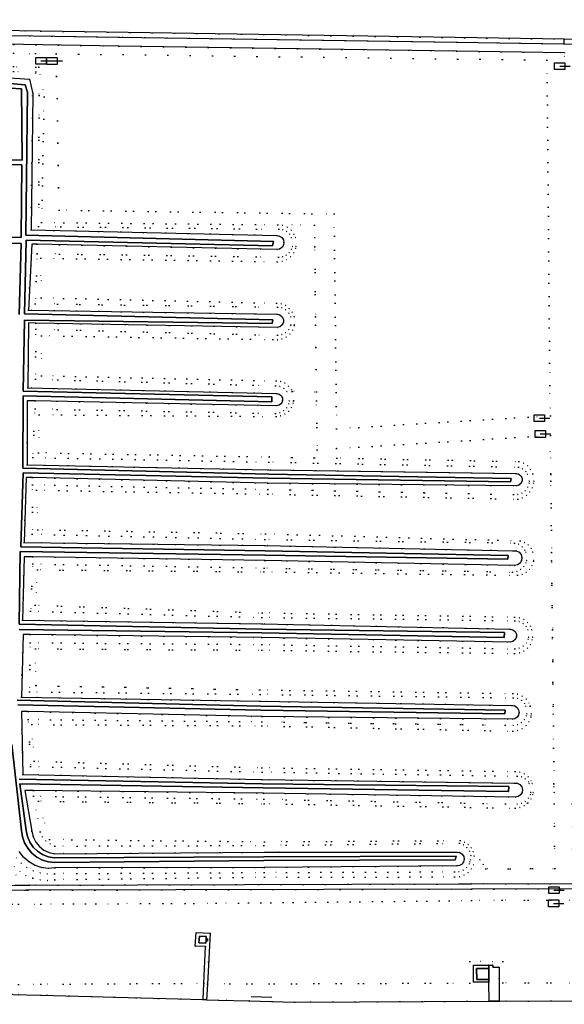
# Model space of a CAD drawing. Header units: metres. Extents: x 174791 to 179073, y 406431 to 409043.
# Tile 160 of 256: x 175494 to 175651, y 407948 to 408233. Entities that reach past the tile are written whole.
import ezdxf

# ---------------------------------------------------------------- set-up
doc = ezdxf.new("R2010")
doc.units = ezdxf.units.M
doc.linetypes.add('DOT', pattern=[6.35, 0, -6.35])
doc.layers.get('0').update_dxf_attribs({"color": 254})
for name, color, linetype in [('ondersteunendwaterdeel_oever_slootkant', 254, 'Continuous'), ('panden', 254, 'Continuous'), ('scheiding_doorgang', 254, 'Continuous'), ('scheiding_faunaraster', 254, 'Continuous'), ('scheiding_hek', 254, 'Continuous'), ('straatmeubilair_afsluitboom', 254, 'Continuous'), ('terreindeelbegroeid', 254, 'DOT'), ('terreindeelonbegroeid', 254, 'DOT'), ('waterdeel', 254, 'Continuous'), ('wegdeel_rijbaan', 254, 'Continuous'), ('wegdeel_voetpad', 254, 'Continuous'), ('wegdeel_voetpad_op_trap', 254, 'Continuous')]:
    doc.layers.add(name, color=color, linetype=linetype)

# ---------------------------------------------------------------- blocks, each defined once
blk = doc.blocks.new('065')
at = {"color": 0, "linetype": 'Continuous'}
blk.add_line((0, 0), (3, 0), dxfattribs=at)
blk.add_3dface([(-1.5, 1), (1.5, 1), (1.5, -1), (-1.5, -1)], dxfattribs=at)

msp = doc.modelspace()

# ---------------------------------------------------------------- linework, layer by layer
at = {"layer": 'ondersteunendwaterdeel_oever_slootkant'}
for points in [[(175488.129, 408216.383, 0), (175496.742, 408215.87, 0), (175497.639, 408211.597, 0), (175497.16, 408172.282, 0), (175568.282, 408170.643, 0), (175569.062, 408170.488, 0), (175569.724, 408170.046, 0), (175570.166, 408169.384, 0), (175570.321, 408168.604, 0), (175570.166, 408167.824, 0), (175569.945, 408167.494, 0), (175569.724, 408167.163, 0), (175569.062, 408166.721, 0), (175568.282, 408166.566, 0), (175498.969, 408168.11, 0), (175497.392, 408168.145, 0), (175496.44, 408149.061, 0), (175568.34, 408147.847, 0), (175569.162, 408147.659, 0), (175569.821, 408147.134, 0), (175570.186, 408146.374, 0), (175570.186, 408145.532, 0), (175569.821, 408144.772, 0), (175569.162, 408144.247, 0), (175568.34, 408144.059, 0), (175498.554, 408145.338, 0), (175496.453, 408145.377, 0), (175496.239, 408126.567, 0), (175568.193, 408124.958, 0), (175568.962, 408124.783, 0), (175569.578, 408124.291, 0), (175569.921, 408123.58, 0), (175569.921, 408122.792, 0), (175569.578, 408122.081, 0), (175568.962, 408121.589, 0), (175568.193, 408121.414, 0), (175498.315, 408122.826, 0), (175496.091, 408122.871, 0), (175496.093, 408104.342, 0), (175565.731, 408102.874, 0), (175637.448, 408101.829, 0), (175638.224, 408101.652, 0), (175638.847, 408101.155, 0), (175639.192, 408100.438, 0), (175639.192, 408099.642, 0), (175638.847, 408098.924, 0), (175638.224, 408098.428, 0), (175637.448, 408098.251, 0), (175565.648, 408098.986, 0), (175497.627, 408100.62, 0), (175495.756, 408100.665, 0), (175495.227, 408081.843, 0), (175564.786, 408080.978, 0), (175636.619, 408079.484, 0), (175637.504, 408079.46, 0), (175638.305, 408079.081, 0), (175638.885, 408078.411, 0), (175639.145, 408077.564, 0), (175639.042, 408076.683, 0), (175638.592, 408075.92, 0), (175637.872, 408075.403, 0), (175637.005, 408075.22, 0), (175564.74, 408076.681, 0), (175497.685, 408077.697, 0), (175495.171, 408077.735, 0), (175494.702, 408059.402, 0), (175564.029, 408058.341, 0), (175635.692, 408056.847, 0), (175636.51, 408056.661, 0), (175637.166, 408056.137, 0), (175637.53, 408055.381, 0), (175637.53, 408054.542, 0), (175637.166, 408053.786, 0), (175636.51, 408053.263, 0), (175635.692, 408053.077, 0), (175563.955, 408054.36, 0), (175496.908, 408055.267, 0), (175494.86, 408055.295, 0), (175494.378, 408037.147, 0), (175563.42, 408035.95, 0), (175636.339, 408034.76, 0), (175637.108, 408034.606, 0), (175637.758, 408034.168, 0), (175638.19, 408033.513, 0), (175638.336, 408032.743, 0), (175638.255, 408032.359, 0), (175638.174, 408031.975, 0), (175637.729, 408031.33, 0), (175637.07, 408030.905, 0), (175636.298, 408030.767, 0), (175563.989, 408031.51, 0), (175496.372, 408032.983, 0), (175494.397, 408033.026, 0), (175494.816, 408014.822, 0), (175563.878, 408013.299, 0), (175636.959, 408012.309, 0), (175637.792, 408012.26, 0), (175638.535, 408011.882, 0), (175639.066, 408011.239, 0), (175639.296, 408010.437, 0), (175639.186, 408009.611, 0), (175638.755, 408008.897, 0), (175638.075, 408008.415, 0), (175637.258, 408008.244, 0), (175564.35, 408009.375, 0), (175497.924, 408010.119, 0), (175495.348, 408010.148, 0), (175497.431, 407998.379, 0), (175497.795, 407996.746, 0), (175498.521, 407995.239, 0), (175499.572, 407993.937, 0), (175500.893, 407992.91, 0), (175502.413, 407992.211, 0), (175504.052, 407991.877, 0), (175564.648, 407992.303, 0), (175620.34, 407992.291, 0), (175621.143, 407992.19, 0), (175621.836, 407991.772, 0), (175622.301, 407991.111, 0), (175622.461, 407990.318, 0), (175622.286, 407989.528, 0), (175621.807, 407988.876, 0), (175621.106, 407988.472, 0), (175620.302, 407988.386, 0), (175564.56, 407987.918, 0), (175504.072, 407987.757, 0), (175502.074, 407987.646, 0), (175500.093, 407987.922, 0), (175498.202, 407988.575, 0), (175496.472, 407989.581, 0), (175494.969, 407990.901, 0), (175493.748, 407992.487, 0)], [(175487.551, 408213.471, 0), (175494.434, 408213.035, 0), (175494.604, 408192.453, 0), (175386.021, 408194.333, 0)], [(175493.737, 408056.676, 0), (175563.96, 408055.739, 0), (175634.014, 408054.432, 0), (175634.078, 408055.809, 0), (175563.988, 408056.829, 0), (175493.739, 408058.265, 0), (175494.027, 408079.269, 0), (175564.773, 408078.169, 0), (175635.07, 408077.027, 0), (175635.197, 408078.147, 0), (175564.912, 408079.462, 0), (175494.229, 408080.639, 0), (175494.895, 408101.982, 0), (175565.706, 408100.504, 0), (175635.865, 408099.41, 0), (175636.058, 408100.422, 0), (175565.901, 408101.614, 0), (175494.81, 408103.405, 0), (175494.907, 408124.241, 0), (175566.836, 408122.536, 0), (175566.818, 408123.99, 0), (175494.906, 408125.648, 0), (175495.271, 408146.198, 0), (175566.916, 408145.19, 0), (175567.071, 408146.279, 0), (175495.242, 408148.005, 0), (175495.712, 408169.247, 0), (175566.954, 408167.693, 0), (175567.335, 408168.937, 0), (175495.709, 408170.746, 0), (175496.135, 408212.111, 0), (175495.485, 408214.197, 0), (175487.59, 408214.922, 0)], [(175386.005, 408192.726, 0), (175494.458, 408191.038, 0), (175494.314, 408170.107, 0), (175387.719, 408171.806, 0)], [(175388.057, 408170.534, 0), (175494.343, 408168.3, 0), (175493.719, 408147.817, 0)], [(175493.389, 408034.942, 0), (175563.591, 408033.344, 0), (175634.181, 408032.31, 0), (175634.258, 408033.405, 0), (175563.544, 408034.519, 0), (175493.16, 408036.32, 0)], [(175491.603, 408023.424, 0), (175494.422, 407998.611, 0), (175494.685, 407996.79, 0), (175495.284, 407995.052, 0), (175496.198, 407993.456, 0), (175497.394, 407992.058, 0), (175498.83, 407990.909, 0), (175500.455, 407990.049, 0), (175502.213, 407989.508, 0), (175504.04, 407989.305, 0), (175564.506, 407989.896, 0), (175619.861, 407990.075, 0), (175620.085, 407991.211, 0), (175564.518, 407990.982, 0), (175503.814, 407990.669, 0), (175502.1, 407990.993, 0), (175500.482, 407991.644, 0), (175499.021, 407992.597, 0), (175497.773, 407993.815, 0), (175496.786, 407995.253, 0), (175496.097, 407996.855, 0), (175495.732, 407998.56, 0), (175493.884, 408012.071, 0), (175564.312, 408010.917, 0), (175635.261, 408009.865, 0), (175635.377, 408011.311, 0), (175564.053, 408012.117, 0), (175493.78, 408013.46, 0)]]:
    msp.add_polyline3d(points, dxfattribs=at)
at = {"layer": 'panden'}
for points in [[(175547.8, 407967.31, 0), (175547.769, 407966.711, 0), (175547.732, 407965.982, 0), (175545.733, 407966.092, 0), (175545.849, 407968.061, 0), (175547.833, 407967.949, 0)], [(175629.589, 407958.727, 0), (175629.603, 407955.527, 0), (175626.049, 407955.512, 0), (175626.033, 407958.712, 0)]]:
    msp.add_polyline3d(points, close=True, dxfattribs=at)
at = {"layer": 'scheiding_doorgang'}
msp.add_line((175499.952, 408221.12), (175503.339, 408221.162), dxfattribs=at)
at = {"layer": 'scheiding_faunaraster'}
msp.add_line((175560.871, 407950.576), (175566.835, 407950.435), dxfattribs=at)
at = {"layer": 'scheiding_hek'}
for p, q in [((175500, 408229.708), (175282.576, 408233.045)), ((175651.37, 408227.385), (175500, 408229.708)), ((175651.383, 408226.082), (175651.37, 408227.385)), ((175761.861, 408225.69), (175651.37, 408227.385))]:
    msp.add_line(p, q, dxfattribs=at)
at = {"layer": 'terreindeelbegroeid'}
for points in [[(175282.576, 408233.045, 0), (175500, 408229.708, 0), (175651.37, 408227.385, 0), (175651.383, 408226.082, 0), (175620.32, 408226.57, 0), (175522.64, 408228, 0), (175472.9, 408228.81, 0), (175424.69, 408229.7, 0), (175375.85, 408230.38, 0), (175281.24, 408231.83, 0)], [(175421.92, 408220.803, 0), (175498.562, 408219.341, 0), (175499.4, 408219.325, 0), (175500.975, 408210.751, 0), (175500.224, 408174.381, 0), (175568.541, 408173.747, 0), (175569.941, 408173.561, 0), (175571.243, 408173.015, 0), (175572.358, 408172.148, 0), (175573.208, 408171.02, 0), (175573.609, 408170.018, 0), (175572.528, 408170.034, 0), (175571.91, 408171.017, 0), (175571.037, 408171.784, 0), (175569.982, 408172.271, 0), (175568.832, 408172.437, 0), (175499.366, 408173.228, 0), (175499.5, 408211.126, 0), (175498.53, 408217.974, 0), (175383.701, 408220.414, 0)], [(175653.573, 408006.17, 0), (175648.454, 408006.266, 0), (175648.42, 408009.611, 0), (175648.404, 408011.188, 0), (175648.395, 408012.116, 0), (175648.225, 408028.818, 0), (175648.19, 408032.223, 0), (175648.167, 408034.527, 0), (175647.965, 408054.422, 0), (175647.942, 408056.649, 0), (175647.739, 408076.59, 0), (175647.715, 408078.976, 0), (175647.505, 408099.638, 0), (175647.487, 408101.426, 0), (175647.484, 408101.705, 0), (175647.371, 408112.83, 0), (175585.551, 408109.042, 0), (175579.887, 408108.695, 0), (175579.729, 408122.792, 0), (175579.7, 408125.457, 0), (175579.484, 408144.736, 0), (175579.458, 408147.084, 0), (175579.231, 408167.387, 0), (175579.203, 408169.935, 0), (175579.161, 408173.648, 0), (175568.541, 408173.747, 0), (175500.224, 408174.381, 0), (175500.975, 408210.751, 0), (175499.4, 408219.325, 0), (175498.562, 408219.341, 0), (175498.499, 408223.282, 0), (175504.457, 408223.188, 0), (175505.27, 408177.971, 0), (175584.824, 408176.865, 0), (175585.531, 408114.768, 0), (175647.364, 408118.529, 0), (175647.202, 408127.228, 0), (175646.387, 408221.332, 0), (175651.419, 408222.459, 0)], [(175383.701, 408220.414, 0), (175498.53, 408217.974, 0), (175499.5, 408211.126, 0), (175499.366, 408173.228, 0), (175568.832, 408172.437, 0), (175569.982, 408172.271, 0), (175571.037, 408171.784, 0), (175571.91, 408171.017, 0), (175572.528, 408170.034, 0), (175573.609, 408170.018, 0), (175579.203, 408169.935, 0), (175579.231, 408167.387, 0), (175573.774, 408167.477, 0), (175572.744, 408167.494, 0), (175569.945, 408167.494, 0), (175570.166, 408167.824, 0), (175570.321, 408168.604, 0), (175570.166, 408169.384, 0), (175569.724, 408170.046, 0), (175569.062, 408170.488, 0), (175568.282, 408170.643, 0), (175497.16, 408172.282, 0), (175497.639, 408211.597, 0), (175496.742, 408215.87, 0), (175488.129, 408216.383, 0)], [(175493.748, 407992.487, 0), (175494.969, 407990.901, 0), (175496.472, 407989.581, 0), (175498.202, 407988.575, 0), (175500.093, 407987.922, 0), (175502.074, 407987.646, 0), (175504.072, 407987.757, 0), (175564.56, 407987.918, 0), (175620.302, 407988.386, 0), (175621.106, 407988.472, 0), (175621.807, 407988.876, 0), (175622.286, 407989.528, 0), (175624.102, 407989.528, 0), (175623.896, 407988.905, 0), (175623.153, 407987.871, 0), (175622.135, 407987.106, 0), (175620.935, 407986.681, 0), (175619.662, 407986.634, 0), (175564.571, 407986.437, 0), (175503.929, 407986.099, 0), (175501.853, 407986.033, 0), (175499.795, 407986.32, 0), (175497.816, 407986.95, 0), (175495.971, 407987.906, 0), (175494.315, 407989.16, 0), (175492.895, 407990.677, 0)], [(175492.895, 407990.677, 0), (175494.315, 407989.16, 0), (175495.971, 407987.906, 0), (175497.816, 407986.95, 0), (175499.795, 407986.32, 0), (175501.853, 407986.033, 0), (175503.929, 407986.099, 0), (175564.571, 407986.437, 0), (175619.662, 407986.634, 0), (175620.935, 407986.681, 0), (175622.135, 407987.106, 0), (175623.153, 407987.871, 0), (175623.896, 407988.905, 0), (175624.102, 407989.528, 0), (175625.091, 407988.641, 0), (175624.504, 407987.496, 0), (175623.567, 407986.442, 0), (175622.386, 407985.669, 0), (175621.045, 407985.233, 0), (175619.636, 407985.164, 0), (175564.734, 407985.088, 0), (175504.047, 407984.364, 0), (175501.914, 407984.161, 0), (175499.776, 407984.305, 0), (175497.689, 407984.791, 0), (175495.707, 407985.606, 0), (175493.882, 407986.729, 0)], [(175248.708, 407976.165, 0), (175295.305, 407976.38, 0), (175375.899, 407976.75, 0), (175452.997, 407977.105, 0), (175500, 407977.321, 0), (175522.385, 407977.424, 0), (175550.735, 407977.554, 0), (175624.537, 407978.33, 0), (175633.442, 407978.424, 0), (175653.822, 407978.44, 0), (175653.901, 407954.492, 0), (175633.585, 407954.505, 0), (175633.585, 407960.677, 0), (175624.085, 407960.677, 0), (175624.085, 407954.469, 0), (175548.171, 407954.192, 0), (175548.971, 407968.857, 0), (175544.918, 407969.096, 0), (175544.614, 407965.18, 0), (175547.639, 407965.03, 0), (175547.14, 407954.419, 0), (175500, 407954.13, 0), (175400.999, 407953.524, 0), (175223.255, 407952.587, 0)], [(175223.255, 407952.587, 0), (175400.999, 407953.524, 0), (175500, 407954.13, 0), (175547.14, 407954.419, 0), (175546.918, 407949.697, 0), (175500, 407951.009, 0), (175491.943, 407951.199, 0), (175482.5, 407951.295, 0), (175403.304, 407951.109, 0), (175223.087, 407950.137, 0)]]:
    msp.add_polyline3d(points, dxfattribs=at)
for points in [[(175651.409, 408223.499, 0), (175651.419, 408222.459, 0), (175646.387, 408221.332, 0), (175504.457, 408223.188, 0), (175498.499, 408223.282, 0), (175425.643, 408224.455, 0), (175421.92, 408220.803, 0), (175420.106, 408220.837, 0), (175421.686, 408227.159, 0), (175424.648, 408227.118, 0), (175472.855, 408226.228, 0), (175522.6, 408225.418, 0), (175620.281, 408223.988, 0)], [(175498.499, 408223.282, 0), (175498.562, 408219.341, 0), (175421.92, 408220.803, 0), (175425.643, 408224.455, 0)], [(175646.387, 408221.332, 0), (175647.202, 408127.228, 0), (175647.364, 408118.529, 0), (175585.531, 408114.768, 0), (175584.824, 408176.865, 0), (175505.27, 408177.971, 0), (175504.457, 408223.188, 0)], [(175579.203, 408169.935, 0), (175573.609, 408170.018, 0), (175573.208, 408171.02, 0), (175572.358, 408172.148, 0), (175571.243, 408173.015, 0), (175569.941, 408173.561, 0), (175568.541, 408173.747, 0), (175579.161, 408173.648, 0)], [(175498.969, 408168.11, 0), (175498.969, 408165.387, 0), (175498.397, 408150.924, 0), (175568.412, 408149.891, 0), (175569.664, 408149.692, 0), (175570.793, 408149.117, 0), (175571.689, 408148.221, 0), (175572.265, 408147.091, 0), (175573.249, 408147.09, 0), (175579.458, 408147.084, 0), (175579.484, 408144.736, 0), (175573.316, 408144.767, 0), (175572.294, 408144.772, 0), (175569.821, 408144.772, 0), (175570.186, 408145.532, 0), (175570.186, 408146.374, 0), (175569.821, 408147.134, 0), (175569.162, 408147.659, 0), (175568.34, 408147.847, 0), (175496.44, 408149.061, 0), (175497.392, 408168.145, 0)], [(175573.774, 408167.477, 0), (175573.689, 408166.909, 0), (175573.124, 408165.615, 0), (175572.239, 408164.514, 0), (175571.098, 408163.682, 0), (175569.779, 408163.177, 0), (175568.374, 408163.035, 0), (175499.968, 408164.099, 0), (175500.132, 408152.615, 0), (175568.186, 408151.072, 0), (175569.53, 408150.881, 0), (175570.782, 408150.356, 0), (175571.86, 408149.531, 0), (175572.695, 408148.459, 0), (175573.231, 408147.212, 0), (175573.249, 408147.09, 0), (175572.265, 408147.091, 0), (175571.689, 408148.221, 0), (175570.793, 408149.117, 0), (175569.664, 408149.692, 0), (175568.412, 408149.891, 0), (175498.397, 408150.924, 0), (175498.969, 408165.387, 0), (175568.712, 408164.351, 0), (175569.866, 408164.484, 0), (175570.935, 408164.939, 0), (175571.83, 408165.68, 0), (175572.478, 408166.644, 0), (175572.744, 408167.494, 0)], [(175569.945, 408167.494, 0), (175572.744, 408167.494, 0), (175572.478, 408166.644, 0), (175571.83, 408165.68, 0), (175570.935, 408164.939, 0), (175569.866, 408164.484, 0), (175568.712, 408164.351, 0), (175498.969, 408165.387, 0), (175498.969, 408168.11, 0), (175568.282, 408166.566, 0), (175569.062, 408166.721, 0), (175569.724, 408167.163, 0)], [(175579.231, 408167.387, 0), (175579.458, 408147.084, 0), (175573.249, 408147.09, 0), (175573.231, 408147.212, 0), (175572.695, 408148.459, 0), (175571.86, 408149.531, 0), (175570.782, 408150.356, 0), (175569.53, 408150.881, 0), (175568.186, 408151.072, 0), (175500.132, 408152.615, 0), (175499.968, 408164.099, 0), (175568.374, 408163.035, 0), (175569.779, 408163.177, 0), (175571.098, 408163.682, 0), (175572.239, 408164.514, 0), (175573.124, 408165.615, 0), (175573.689, 408166.909, 0), (175573.774, 408167.477, 0)], [(175498.554, 408145.338, 0), (175498.554, 408143.546, 0), (175498.466, 408129.064, 0), (175567.886, 408127.181, 0), (175569.122, 408126.985, 0), (175570.237, 408126.417, 0), (175571.121, 408125.533, 0), (175572.686, 408125.519, 0), (175579.7, 408125.457, 0), (175579.729, 408122.792, 0), (175573.083, 408122.792, 0), (175571.823, 408122.792, 0), (175569.921, 408122.792, 0), (175569.921, 408123.58, 0), (175569.578, 408124.291, 0), (175568.962, 408124.783, 0), (175568.193, 408124.958, 0), (175496.239, 408126.567, 0), (175496.453, 408145.377, 0)], [(175573.316, 408144.767, 0), (175573.29, 408144.519, 0), (175572.809, 408143.249, 0), (175572.023, 408142.143, 0), (175570.981, 408141.271, 0), (175569.754, 408140.691, 0), (175568.419, 408140.441, 0), (175567.065, 408140.537, 0), (175500.213, 408141.668, 0), (175500.193, 408130.106, 0), (175568.027, 408128.587, 0), (175569.358, 408128.412, 0), (175570.598, 408127.898, 0), (175571.663, 408127.081, 0), (175572.48, 408126.016, 0), (175572.686, 408125.519, 0), (175571.121, 408125.533, 0), (175570.237, 408126.417, 0), (175569.122, 408126.985, 0), (175567.886, 408127.181, 0), (175498.466, 408129.064, 0), (175498.554, 408143.546, 0), (175568.412, 408141.789, 0), (175569.664, 408141.987, 0), (175570.793, 408142.562, 0), (175571.689, 408143.459, 0), (175572.265, 408144.588, 0), (175572.294, 408144.772, 0)], [(175569.821, 408144.772, 0), (175572.294, 408144.772, 0), (175572.265, 408144.588, 0), (175571.689, 408143.459, 0), (175570.793, 408142.562, 0), (175569.664, 408141.987, 0), (175568.412, 408141.789, 0), (175498.554, 408143.546, 0), (175498.554, 408145.338, 0), (175568.34, 408144.059, 0), (175569.162, 408144.247, 0)], [(175579.484, 408144.736, 0), (175579.7, 408125.457, 0), (175572.686, 408125.519, 0), (175572.48, 408126.016, 0), (175571.663, 408127.081, 0), (175570.598, 408127.898, 0), (175569.358, 408128.412, 0), (175568.027, 408128.587, 0), (175500.193, 408130.106, 0), (175500.213, 408141.668, 0), (175567.065, 408140.537, 0), (175568.419, 408140.441, 0), (175569.754, 408140.691, 0), (175570.981, 408141.271, 0), (175572.023, 408142.143, 0), (175572.809, 408143.249, 0), (175573.29, 408144.519, 0), (175573.316, 408144.767, 0)], [(175498.315, 408122.826, 0), (175498.315, 408120.477, 0), (175497.672, 408106.422, 0), (175565.98, 408105.109, 0), (175638.16, 408103.648, 0), (175639.306, 408103.202, 0), (175640.264, 408102.43, 0), (175640.77, 408101.666, 0), (175642.279, 408101.675, 0), (175647.484, 408101.705, 0), (175647.487, 408101.426, 0), (175647.505, 408099.638, 0), (175642.538, 408099.641, 0), (175641.265, 408099.642, 0), (175639.192, 408099.642, 0), (175639.192, 408100.438, 0), (175638.847, 408101.155, 0), (175638.224, 408101.652, 0), (175637.448, 408101.829, 0), (175565.731, 408102.874, 0), (175496.093, 408104.342, 0), (175496.091, 408122.871, 0)], [(175642.279, 408101.675, 0), (175640.77, 408101.666, 0), (175640.264, 408102.43, 0), (175639.306, 408103.202, 0), (175638.16, 408103.648, 0), (175565.98, 408105.109, 0), (175497.672, 408106.422, 0), (175498.315, 408120.477, 0), (175567.886, 408119.183, 0), (175569.122, 408119.379, 0), (175570.237, 408119.947, 0), (175571.121, 408120.831, 0), (175571.689, 408121.946, 0), (175571.823, 408122.792, 0), (175573.083, 408122.792, 0), (175572.994, 408122.114, 0), (175572.48, 408120.874, 0), (175571.663, 408119.809, 0), (175570.598, 408118.992, 0), (175569.358, 408118.479, 0), (175568.027, 408118.303, 0), (175499.562, 408118.791, 0), (175499.333, 408107.798, 0), (175566.083, 408106.608, 0), (175585.573, 408106.252, 0), (175638.272, 408105.289, 0), (175639.577, 408104.812, 0), (175640.722, 408104.026, 0), (175641.637, 408102.981, 0), (175642.264, 408101.742, 0)], [(175569.921, 408122.792, 0), (175571.823, 408122.792, 0), (175571.689, 408121.946, 0), (175571.121, 408120.831, 0), (175570.237, 408119.947, 0), (175569.122, 408119.379, 0), (175567.886, 408119.183, 0), (175498.315, 408120.477, 0), (175498.315, 408122.826, 0), (175568.193, 408121.414, 0), (175568.962, 408121.589, 0), (175569.578, 408122.081, 0)], [(175647.484, 408101.705, 0), (175642.279, 408101.675, 0), (175642.264, 408101.742, 0), (175641.637, 408102.981, 0), (175640.722, 408104.026, 0), (175639.577, 408104.812, 0), (175638.272, 408105.289, 0), (175585.573, 408106.252, 0), (175566.083, 408106.608, 0), (175499.333, 408107.798, 0), (175499.562, 408118.791, 0), (175568.027, 408118.303, 0), (175569.358, 408118.479, 0), (175570.598, 408118.992, 0), (175571.663, 408119.809, 0), (175572.48, 408120.874, 0), (175572.994, 408122.114, 0), (175573.083, 408122.792, 0), (175579.729, 408122.792, 0), (175579.887, 408108.695, 0), (175585.551, 408109.042, 0), (175647.371, 408112.83, 0)], [(175487.183, 408042.399, 0), (175487.195, 408025.916, 0), (175488.464, 407997.853, 0), (175488.569, 407995.713, 0), (175489.017, 407993.617, 0), (175489.797, 407991.621, 0), (175490.888, 407989.777, 0), (175492.262, 407988.132, 0), (175493.882, 407986.729, 0), (175495.707, 407985.606, 0), (175497.689, 407984.791, 0), (175486.463, 407986.967, 0), (175469.664, 407986.876, 0), (175449.938, 407986.77, 0), (175303.906, 407985.981, 0), (175303.906, 408105.022, 0), (175303.49, 408109.007, 0), (175303.792, 408116.911, 0), (175375.378, 408116.585, 0), (175376.109, 408044.279, 0), (175486.541, 408042.391, 0)], [(175497.627, 408100.62, 0), (175497.627, 408098.525, 0), (175497.535, 408084.233, 0), (175564.81, 408082.758, 0), (175636.964, 408081.72, 0), (175638.173, 408081.36, 0), (175639.222, 408080.659, 0), (175640.017, 408079.678, 0), (175640.265, 408079.059, 0), (175642.31, 408079.036, 0), (175647.715, 408078.976, 0), (175647.739, 408076.59, 0), (175642.5, 408076.657, 0), (175640.462, 408076.683, 0), (175639.042, 408076.683, 0), (175639.145, 408077.564, 0), (175638.885, 408078.411, 0), (175638.305, 408079.081, 0), (175637.504, 408079.46, 0), (175636.619, 408079.484, 0), (175564.786, 408080.978, 0), (175495.227, 408081.843, 0), (175495.756, 408100.665, 0)], [(175642.538, 408099.641, 0), (175642.517, 408098.998, 0), (175642.128, 408097.665, 0), (175641.421, 408096.469, 0), (175640.439, 408095.487, 0), (175639.244, 408094.779, 0), (175637.911, 408094.39, 0), (175565.653, 408095.848, 0), (175498.752, 408096.985, 0), (175499.167, 408085.565, 0), (175565.003, 408084.376, 0), (175638.622, 408082.345, 0), (175639.851, 408081.902, 0), (175640.925, 408081.158, 0), (175641.772, 408080.163, 0), (175642.31, 408079.036, 0), (175640.265, 408079.059, 0), (175640.017, 408079.678, 0), (175639.222, 408080.659, 0), (175638.173, 408081.36, 0), (175636.964, 408081.72, 0), (175564.81, 408082.758, 0), (175497.535, 408084.233, 0), (175497.627, 408098.525, 0), (175565.613, 408097.227, 0), (175636.709, 408095.737, 0), (175637.939, 408095.748, 0), (175639.108, 408096.13, 0), (175640.107, 408096.847, 0), (175640.843, 408097.832, 0), (175641.247, 408098.993, 0), (175641.265, 408099.642, 0)], [(175637.448, 408098.251, 0), (175638.224, 408098.428, 0), (175638.847, 408098.924, 0), (175639.192, 408099.642, 0), (175641.265, 408099.642, 0), (175641.247, 408098.993, 0), (175640.843, 408097.832, 0), (175640.107, 408096.847, 0), (175639.108, 408096.13, 0), (175637.939, 408095.748, 0), (175636.709, 408095.737, 0), (175565.613, 408097.227, 0), (175497.627, 408098.525, 0), (175497.627, 408100.62, 0), (175565.648, 408098.986, 0)], [(175647.505, 408099.638, 0), (175647.715, 408078.976, 0), (175642.31, 408079.036, 0), (175641.772, 408080.163, 0), (175640.925, 408081.158, 0), (175639.851, 408081.902, 0), (175638.622, 408082.345, 0), (175565.003, 408084.376, 0), (175499.167, 408085.565, 0), (175498.752, 408096.985, 0), (175565.653, 408095.848, 0), (175637.911, 408094.39, 0), (175639.244, 408094.779, 0), (175640.439, 408095.487, 0), (175641.421, 408096.469, 0), (175642.128, 408097.665, 0), (175642.517, 408098.998, 0), (175642.538, 408099.641, 0)], [(175497.685, 408077.697, 0), (175497.685, 408075.655, 0), (175497.04, 408062, 0), (175563.916, 408060.185, 0), (175637.112, 408059.244, 0), (175638.367, 408059.046, 0), (175639.5, 408058.469, 0), (175640.398, 408057.57, 0), (175640.864, 408056.657, 0), (175642.021, 408056.655, 0), (175647.942, 408056.649, 0), (175647.965, 408054.422, 0), (175642.238, 408054.522, 0), (175641.072, 408054.542, 0), (175637.53, 408054.542, 0), (175637.53, 408055.381, 0), (175637.166, 408056.137, 0), (175636.51, 408056.661, 0), (175635.692, 408056.847, 0), (175564.029, 408058.341, 0), (175494.702, 408059.402, 0), (175495.171, 408077.735, 0)], [(175642.5, 408076.657, 0), (175642.481, 408076.398, 0), (175642.054, 408075.163, 0), (175641.325, 408074.079, 0), (175640.341, 408073.219, 0), (175639.17, 408072.64, 0), (175637.89, 408072.381, 0), (175564.53, 408073.361, 0), (175499.068, 408073.96, 0), (175498.373, 408063.731, 0), (175563.988, 408061.525, 0), (175637.034, 408060.309, 0), (175638.399, 408060.129, 0), (175639.67, 408059.603, 0), (175640.762, 408058.765, 0), (175641.6, 408057.673, 0), (175642.021, 408056.655, 0), (175640.864, 408056.657, 0), (175640.398, 408057.57, 0), (175639.5, 408058.469, 0), (175638.367, 408059.046, 0), (175637.112, 408059.244, 0), (175563.916, 408060.185, 0), (175497.04, 408062, 0), (175497.685, 408075.655, 0), (175564.625, 408074.491, 0), (175636.379, 408073.323, 0), (175637.627, 408073.512, 0), (175638.763, 408074.061, 0), (175639.686, 408074.922, 0), (175640.313, 408076.017, 0), (175640.462, 408076.683, 0)], [(175639.042, 408076.683, 0), (175640.462, 408076.683, 0), (175640.313, 408076.017, 0), (175639.686, 408074.922, 0), (175638.763, 408074.061, 0), (175637.627, 408073.512, 0), (175636.379, 408073.323, 0), (175564.625, 408074.491, 0), (175497.685, 408075.655, 0), (175497.685, 408077.697, 0), (175564.74, 408076.681, 0), (175637.005, 408075.22, 0), (175637.872, 408075.403, 0), (175638.592, 408075.92, 0)], [(175647.739, 408076.59, 0), (175647.942, 408056.649, 0), (175642.021, 408056.655, 0), (175641.6, 408057.673, 0), (175640.762, 408058.765, 0), (175639.67, 408059.603, 0), (175638.399, 408060.129, 0), (175637.034, 408060.309, 0), (175563.988, 408061.525, 0), (175498.373, 408063.731, 0), (175499.068, 408073.96, 0), (175564.53, 408073.361, 0), (175637.89, 408072.381, 0), (175639.17, 408072.64, 0), (175640.341, 408073.219, 0), (175641.325, 408074.079, 0), (175642.054, 408075.163, 0), (175642.481, 408076.398, 0), (175642.5, 408076.657, 0)], [(175496.908, 408055.267, 0), (175496.908, 408052.879, 0), (175496.748, 408038.661, 0), (175563.41, 408037.949, 0), (175636.635, 408036.951, 0), (175637.866, 408036.756, 0), (175638.976, 408036.19, 0), (175639.857, 408035.309, 0), (175640.227, 408034.584, 0), (175641.552, 408034.574, 0), (175648.167, 408034.527, 0), (175648.19, 408032.223, 0), (175641.849, 408032.31, 0), (175640.517, 408032.328, 0), (175638.255, 408032.359, 0), (175638.336, 408032.743, 0), (175638.19, 408033.513, 0), (175637.758, 408034.168, 0), (175637.108, 408034.606, 0), (175636.339, 408034.76, 0), (175563.42, 408035.95, 0), (175494.378, 408037.147, 0), (175494.86, 408055.295, 0)], [(175642.238, 408054.522, 0), (175642.126, 408053.673, 0), (175641.6, 408052.401, 0), (175640.762, 408051.309, 0), (175639.67, 408050.472, 0), (175638.399, 408049.945, 0), (175637.034, 408049.765, 0), (175563.886, 408050.706, 0), (175498.457, 408051.118, 0), (175498.527, 408040.492, 0), (175563.292, 408039.24, 0), (175636.474, 408038.188, 0), (175637.881, 408038.003, 0), (175639.191, 408037.46, 0), (175640.317, 408036.597, 0), (175641.18, 408035.472, 0), (175641.552, 408034.574, 0), (175640.227, 408034.584, 0), (175639.857, 408035.309, 0), (175638.976, 408036.19, 0), (175637.866, 408036.756, 0), (175636.635, 408036.951, 0), (175563.41, 408037.949, 0), (175496.748, 408038.661, 0), (175496.908, 408052.879, 0), (175563.889, 408052.354, 0), (175637.112, 408051.121, 0), (175638.367, 408051.32, 0), (175639.5, 408051.897, 0), (175640.398, 408052.795, 0), (175640.975, 408053.927, 0), (175641.072, 408054.542, 0)], [(175637.53, 408054.542, 0), (175641.072, 408054.542, 0), (175640.975, 408053.927, 0), (175640.398, 408052.795, 0), (175639.5, 408051.897, 0), (175638.367, 408051.32, 0), (175637.112, 408051.121, 0), (175563.889, 408052.354, 0), (175496.908, 408052.879, 0), (175496.908, 408055.267, 0), (175563.955, 408054.36, 0), (175635.692, 408053.077, 0), (175636.51, 408053.263, 0), (175637.166, 408053.786, 0)], [(175647.965, 408054.422, 0), (175648.167, 408034.527, 0), (175641.552, 408034.574, 0), (175641.18, 408035.472, 0), (175640.317, 408036.597, 0), (175639.191, 408037.46, 0), (175637.881, 408038.003, 0), (175636.474, 408038.188, 0), (175563.292, 408039.24, 0), (175498.527, 408040.492, 0), (175498.457, 408051.118, 0), (175563.886, 408050.706, 0), (175637.034, 408049.765, 0), (175638.399, 408049.945, 0), (175639.67, 408050.472, 0), (175640.762, 408051.309, 0), (175641.6, 408052.401, 0), (175642.126, 408053.673, 0), (175642.238, 408054.522, 0)], [(175496.372, 408032.983, 0), (175496.372, 408030.667, 0), (175497.013, 408017.068, 0), (175563.981, 408015.476, 0), (175637.75, 408014.289, 0), (175638.992, 408014.092, 0), (175640.113, 408013.521, 0), (175641.003, 408012.631, 0), (175641.248, 408012.15, 0), (175642.072, 408012.202, 0), (175648.395, 408012.116, 0), (175648.404, 408011.188, 0), (175648.42, 408009.611, 0), (175642.352, 408009.611, 0), (175641.667, 408009.611, 0), (175639.186, 408009.611, 0), (175639.296, 408010.437, 0), (175639.066, 408011.239, 0), (175638.535, 408011.882, 0), (175637.792, 408012.26, 0), (175636.959, 408012.309, 0), (175563.878, 408013.299, 0), (175494.816, 408014.822, 0), (175494.397, 408033.026, 0)], [(175636.298, 408030.767, 0), (175637.07, 408030.905, 0), (175637.729, 408031.33, 0), (175638.174, 408031.975, 0), (175638.255, 408032.359, 0), (175640.517, 408032.328, 0), (175640.423, 408031.737, 0), (175639.857, 408030.627, 0), (175638.976, 408029.746, 0), (175637.866, 408029.18, 0), (175636.635, 408028.985, 0), (175634.26, 408029.019, 0), (175563.883, 408030.032, 0), (175496.372, 408030.667, 0), (175496.372, 408032.983, 0), (175563.989, 408031.51, 0)], [(175641.849, 408032.31, 0), (175641.774, 408031.737, 0), (175641.723, 408031.348, 0), (175641.18, 408030.038, 0), (175640.332, 408028.932, 0), (175640.317, 408028.912, 0), (175639.191, 408028.049, 0), (175637.881, 408027.506, 0), (175636.474, 408027.321, 0), (175563.962, 408028.829, 0), (175497.357, 408029.223, 0), (175498.058, 408018.592, 0), (175563.942, 408016.742, 0), (175637.144, 408015.659, 0), (175638.517, 408015.478, 0), (175639.797, 408014.948, 0), (175640.896, 408014.105, 0), (175641.739, 408013.006, 0), (175642.072, 408012.202, 0), (175641.248, 408012.15, 0), (175641.003, 408012.631, 0), (175640.113, 408013.521, 0), (175638.992, 408014.092, 0), (175637.75, 408014.289, 0), (175563.981, 408015.476, 0), (175497.013, 408017.068, 0), (175496.372, 408030.667, 0), (175563.883, 408030.032, 0), (175634.26, 408029.019, 0), (175636.635, 408028.985, 0), (175637.866, 408029.18, 0), (175638.976, 408029.746, 0), (175639.857, 408030.627, 0), (175640.423, 408031.737, 0), (175640.517, 408032.328, 0)], [(175648.19, 408032.223, 0), (175648.225, 408028.818, 0), (175648.395, 408012.116, 0), (175642.072, 408012.202, 0), (175641.739, 408013.006, 0), (175640.896, 408014.105, 0), (175639.797, 408014.948, 0), (175638.517, 408015.478, 0), (175637.144, 408015.659, 0), (175563.942, 408016.742, 0), (175498.058, 408018.592, 0), (175497.357, 408029.223, 0), (175563.962, 408028.829, 0), (175636.474, 408027.321, 0), (175637.881, 408027.506, 0), (175639.191, 408028.049, 0), (175640.317, 408028.912, 0), (175640.332, 408028.932, 0), (175641.18, 408030.038, 0), (175641.723, 408031.348, 0), (175641.774, 408031.737, 0), (175641.849, 408032.31, 0)], [(175497.924, 408010.119, 0), (175497.924, 408008.47, 0), (175499.817, 407998.167, 0), (175500.48, 407996.798, 0), (175501.443, 407995.62, 0), (175502.654, 407994.699, 0), (175504.046, 407994.085, 0), (175564.525, 407994.253, 0), (175621.061, 407994.923, 0), (175622.248, 407994.461, 0), (175623.242, 407993.665, 0), (175623.953, 407992.608, 0), (175624.315, 407991.388, 0), (175624.296, 407990.114, 0), (175624.102, 407989.528, 0), (175622.286, 407989.528, 0), (175622.461, 407990.318, 0), (175622.301, 407991.111, 0), (175621.836, 407991.772, 0), (175621.143, 407992.19, 0), (175620.34, 407992.291, 0), (175564.648, 407992.303, 0), (175504.052, 407991.877, 0), (175502.413, 407992.211, 0), (175500.893, 407992.91, 0), (175499.572, 407993.937, 0), (175498.521, 407995.239, 0), (175497.795, 407996.746, 0), (175497.431, 407998.379, 0), (175495.348, 408010.148, 0)], [(175639.186, 408009.611, 0), (175641.667, 408009.611, 0), (175641.574, 408009.025, 0), (175641.003, 408007.904, 0), (175640.113, 408007.014, 0), (175638.992, 408006.443, 0), (175637.75, 408006.246, 0), (175634.357, 408006.31, 0), (175564.491, 408007.618, 0), (175497.924, 408008.47, 0), (175497.924, 408010.119, 0), (175564.35, 408009.375, 0), (175637.258, 408008.244, 0), (175638.075, 408008.415, 0), (175638.755, 408008.897, 0)], [(175625.373, 407991.182, 0), (175624.315, 407991.388, 0), (175623.953, 407992.608, 0), (175623.242, 407993.665, 0), (175622.248, 407994.461, 0), (175621.061, 407994.923, 0), (175564.525, 407994.253, 0), (175504.046, 407994.085, 0), (175502.654, 407994.699, 0), (175501.443, 407995.62, 0), (175500.48, 407996.798, 0), (175499.817, 407998.167, 0), (175497.924, 408008.47, 0), (175564.491, 408007.618, 0), (175634.357, 408006.31, 0), (175637.75, 408006.246, 0), (175638.992, 408006.443, 0), (175640.113, 408007.014, 0), (175641.003, 408007.904, 0), (175641.574, 408009.025, 0), (175641.667, 408009.611, 0), (175642.352, 408009.611, 0), (175642.269, 408008.98, 0), (175641.739, 408007.7, 0), (175640.896, 408006.601, 0), (175640.65, 408006.412, 0), (175639.797, 408005.758, 0), (175638.517, 408005.228, 0), (175637.144, 408005.047, 0), (175564.633, 408006.331, 0), (175499.286, 408007.045, 0), (175502.469, 407995.989, 0), (175564.727, 407995.33, 0), (175621.305, 407995.682, 0), (175622.513, 407995.238, 0), (175623.58, 407994.517, 0), (175624.443, 407993.562, 0), (175625.053, 407992.428, 0)], [(175648.454, 408006.266, 0), (175648.644, 407987.583, 0), (175628.735, 407987.511, 0), (175627.915, 407988.787, 0), (175626.936, 407990.11, 0), (175625.373, 407991.182, 0), (175625.053, 407992.428, 0), (175624.443, 407993.562, 0), (175623.58, 407994.517, 0), (175622.513, 407995.238, 0), (175621.305, 407995.682, 0), (175564.727, 407995.33, 0), (175502.469, 407995.989, 0), (175499.286, 408007.045, 0), (175564.633, 408006.331, 0), (175637.144, 408005.047, 0), (175638.517, 408005.228, 0), (175639.797, 408005.758, 0), (175640.65, 408006.412, 0), (175640.896, 408006.601, 0), (175641.739, 408007.7, 0), (175642.269, 408008.98, 0), (175642.352, 408009.611, 0), (175648.42, 408009.611, 0)], [(175653.573, 408006.17, 0), (175653.803, 407983.235, 0), (175624.52, 407983.144, 0), (175621.015, 407983.133, 0), (175621.045, 407985.233, 0), (175622.386, 407985.669, 0), (175623.567, 407986.442, 0), (175624.504, 407987.496, 0), (175625.091, 407988.641, 0), (175624.102, 407989.528, 0), (175624.296, 407990.114, 0), (175624.315, 407991.388, 0), (175625.373, 407991.182, 0), (175626.936, 407990.11, 0), (175627.915, 407988.787, 0), (175628.735, 407987.511, 0), (175648.644, 407987.583, 0), (175648.454, 408006.266, 0)], [(175497.689, 407984.791, 0), (175499.776, 407984.305, 0), (175501.914, 407984.161, 0), (175504.047, 407984.364, 0), (175564.734, 407985.088, 0), (175619.636, 407985.164, 0), (175621.045, 407985.233, 0), (175621.015, 407983.133, 0), (175496.85, 407982.749, 0), (175492.738, 407982.737, 0), (175295.378, 407982.126, 0), (175290.659, 407982.754, 0), (175294.922, 407985.525, 0), (175295.135, 407985.934, 0), (175303.906, 407985.981, 0), (175449.938, 407986.77, 0), (175469.664, 407986.876, 0), (175486.463, 407986.967, 0)], [(175295.378, 407982.126, 0), (175295.386, 407980.776, 0), (175495.639, 407981.309, 0), (175496.258, 407981.311, 0), (175624.525, 407981.652, 0), (175653.813, 407981.73, 0), (175653.813, 407981.189, 0), (175653.822, 407978.44, 0), (175633.442, 407978.424, 0), (175624.537, 407978.33, 0), (175550.735, 407977.554, 0), (175522.385, 407977.424, 0), (175500, 407977.321, 0), (175452.997, 407977.105, 0), (175375.899, 407976.75, 0), (175295.305, 407976.38, 0), (175248.708, 407976.165, 0), (175176.151, 407975.831, 0), (175153.881, 407975.729, 0), (175158.072, 407981.902, 0), (175220.144, 407982.416, 0), (175290.659, 407982.754, 0)], [(175653.901, 407954.492, 0), (175653.918, 407949.331, 0), (175632.585, 407949.24, 0), (175632.585, 407959.077, 0), (175630.685, 407959.077, 0), (175630.685, 407959.677, 0), (175629.585, 407959.677, 0), (175625.085, 407959.677, 0), (175625.085, 407954.777, 0), (175629.606, 407954.777, 0), (175629.63, 407949.228, 0), (175573.344, 407948.987, 0), (175560.263, 407949.359, 0), (175551.403, 407949.57, 0), (175547.924, 407949.669, 0), (175548.171, 407954.192, 0), (175624.085, 407954.469, 0), (175624.085, 407960.677, 0), (175633.585, 407960.677, 0), (175633.585, 407954.505, 0)]]:
    msp.add_polyline3d(points, close=True, dxfattribs=at)
at = {"layer": 'terreindeelonbegroeid'}
msp.add_polyline3d([(175761.861, 408225.69, 0), (175766.822, 408225.614, 0), (175767.91, 408225.597, 0), (175769.871, 408225.567, 0), (175769.999, 408224.532, 0), (175720.08, 408225, 0), (175651.383, 408226.082, 0), (175651.37, 408227.385, 0)], close=True, dxfattribs=at)
at = {"layer": 'waterdeel'}
for points in [[(175386.021, 408194.333, 0), (175494.604, 408192.453, 0), (175494.434, 408213.035, 0), (175487.551, 408213.471, 0)], [(175487.59, 408214.922, 0), (175495.485, 408214.197, 0), (175496.135, 408212.111, 0), (175495.709, 408170.746, 0), (175567.335, 408168.937, 0), (175566.954, 408167.693, 0), (175495.712, 408169.247, 0), (175495.242, 408148.005, 0), (175567.071, 408146.279, 0), (175566.916, 408145.19, 0), (175495.271, 408146.198, 0), (175494.906, 408125.648, 0), (175566.818, 408123.99, 0), (175566.836, 408122.536, 0), (175494.907, 408124.241, 0), (175494.81, 408103.405, 0), (175565.901, 408101.614, 0), (175636.058, 408100.422, 0), (175635.865, 408099.41, 0), (175565.706, 408100.504, 0), (175494.895, 408101.982, 0), (175494.229, 408080.639, 0), (175564.912, 408079.462, 0), (175635.197, 408078.147, 0), (175635.07, 408077.027, 0), (175564.773, 408078.169, 0), (175494.027, 408079.269, 0), (175493.739, 408058.265, 0), (175563.988, 408056.829, 0), (175634.078, 408055.809, 0), (175634.014, 408054.432, 0), (175563.96, 408055.739, 0), (175493.737, 408056.676, 0)], [(175387.719, 408171.806, 0), (175494.314, 408170.107, 0), (175494.458, 408191.038, 0), (175386.005, 408192.726, 0)], [(175493.719, 408147.817, 0), (175494.343, 408168.3, 0), (175388.057, 408170.534, 0)], [(175493.16, 408036.32, 0), (175563.544, 408034.519, 0), (175634.258, 408033.405, 0), (175634.181, 408032.31, 0), (175563.591, 408033.344, 0), (175493.389, 408034.942, 0)], [(175493.78, 408013.46, 0), (175564.053, 408012.117, 0), (175635.377, 408011.311, 0), (175635.261, 408009.865, 0), (175564.312, 408010.917, 0), (175493.884, 408012.071, 0), (175495.732, 407998.56, 0), (175496.097, 407996.855, 0), (175496.786, 407995.253, 0), (175497.773, 407993.815, 0), (175499.021, 407992.597, 0), (175500.482, 407991.644, 0), (175502.1, 407990.993, 0), (175503.814, 407990.669, 0), (175564.518, 407990.982, 0), (175620.085, 407991.211, 0), (175619.861, 407990.075, 0), (175564.506, 407989.896, 0), (175504.04, 407989.305, 0), (175502.213, 407989.508, 0), (175500.455, 407990.049, 0), (175498.83, 407990.909, 0), (175497.394, 407992.058, 0), (175496.198, 407993.456, 0), (175495.284, 407995.052, 0), (175494.685, 407996.79, 0), (175494.422, 407998.611, 0), (175491.603, 408023.424, 0)]]:
    msp.add_polyline3d(points, dxfattribs=at)
msp.add_polyline3d([(175653.813, 407981.73, 0), (175624.525, 407981.652, 0), (175496.258, 407981.311, 0), (175495.639, 407981.309, 0), (175295.386, 407980.776, 0), (175295.378, 407982.126, 0), (175492.738, 407982.737, 0), (175496.85, 407982.749, 0), (175621.015, 407983.133, 0), (175624.52, 407983.144, 0), (175653.803, 407983.235, 0)], close=True, dxfattribs=at)
at = {"layer": 'wegdeel_rijbaan'}
for points in [[(175651.409, 408223.499, 0), (175620.281, 408223.988, 0), (175522.6, 408225.418, 0), (175472.855, 408226.228, 0), (175424.648, 408227.118, 0), (175421.686, 408227.159, 0), (175415.75, 408227.242, 0), (175375.812, 408227.798, 0), (175293.563, 408229.059, 0), (175182.72, 408230.72, 0)], [(175281.24, 408231.83, 0), (175375.85, 408230.38, 0), (175424.69, 408229.7, 0), (175472.9, 408228.81, 0), (175522.64, 408228, 0), (175620.32, 408226.57, 0), (175651.383, 408226.082, 0), (175720.08, 408225, 0)], [(175141.675, 407943.897, 0), (175141.674, 407949.784, 0), (175142.028, 407949.786, 0), (175153.086, 407949.834, 0), (175153.861, 407949.837, 0), (175223.087, 407950.137, 0), (175403.304, 407951.109, 0), (175482.5, 407951.295, 0), (175491.943, 407951.199, 0), (175500, 407951.009, 0), (175546.918, 407949.697, 0), (175547.924, 407949.669, 0), (175551.403, 407949.57, 0), (175560.263, 407949.359, 0), (175573.344, 407948.987, 0), (175629.63, 407949.228, 0), (175632.585, 407949.24, 0), (175653.918, 407949.331, 0), (175653.941, 407942.601, 0)]]:
    msp.add_polyline3d(points, dxfattribs=at)
msp.add_polyline3d([(175632.585, 407949.24, 0), (175629.63, 407949.228, 0), (175629.606, 407954.777, 0), (175629.603, 407955.527, 0), (175629.589, 407958.727, 0), (175629.585, 407959.677, 0), (175630.685, 407959.677, 0), (175630.685, 407959.077, 0), (175632.585, 407959.077, 0)], close=True, dxfattribs=at)
at = {"layer": 'wegdeel_voetpad'}
for points in [[(175548.171, 407954.192, 0), (175547.924, 407949.669, 0), (175546.918, 407949.697, 0), (175547.14, 407954.419, 0), (175547.639, 407965.03, 0), (175544.614, 407965.18, 0), (175544.918, 407969.096, 0), (175548.971, 407968.857, 0)], [(175547.769, 407966.711, 0), (175548.199, 407966.689, 0), (175548.23, 407967.288, 0), (175547.8, 407967.31, 0), (175547.833, 407967.949, 0), (175545.849, 407968.061, 0), (175545.733, 407966.092, 0), (175547.732, 407965.982, 0)], [(175629.589, 407958.727, 0), (175626.033, 407958.712, 0), (175626.049, 407955.512, 0), (175629.603, 407955.527, 0), (175629.606, 407954.777, 0), (175625.085, 407954.777, 0), (175625.085, 407959.677, 0), (175629.585, 407959.677, 0)]]:
    msp.add_polyline3d(points, close=True, dxfattribs=at)
at = {"layer": 'wegdeel_voetpad_op_trap'}
msp.add_polyline3d([(175547.769, 407966.711, 0), (175547.8, 407967.31, 0), (175548.23, 407967.288, 0), (175548.199, 407966.689, 0)], close=True, dxfattribs=at)

# ---------------------------------------------------------------- block references
at = {"layer": 'straatmeubilair_afsluitboom'}
for p in [(175500.042, 408221.156), (175503.231, 408221.106), (175650.069, 408219.599), (175644.211, 408117.811), (175644.457, 408113.267), (175648.374, 407981.326), (175648.289, 407977.511)]:
    msp.add_blockref('065', p, dxfattribs=at)

doc.saveas('drawing.dxf')
